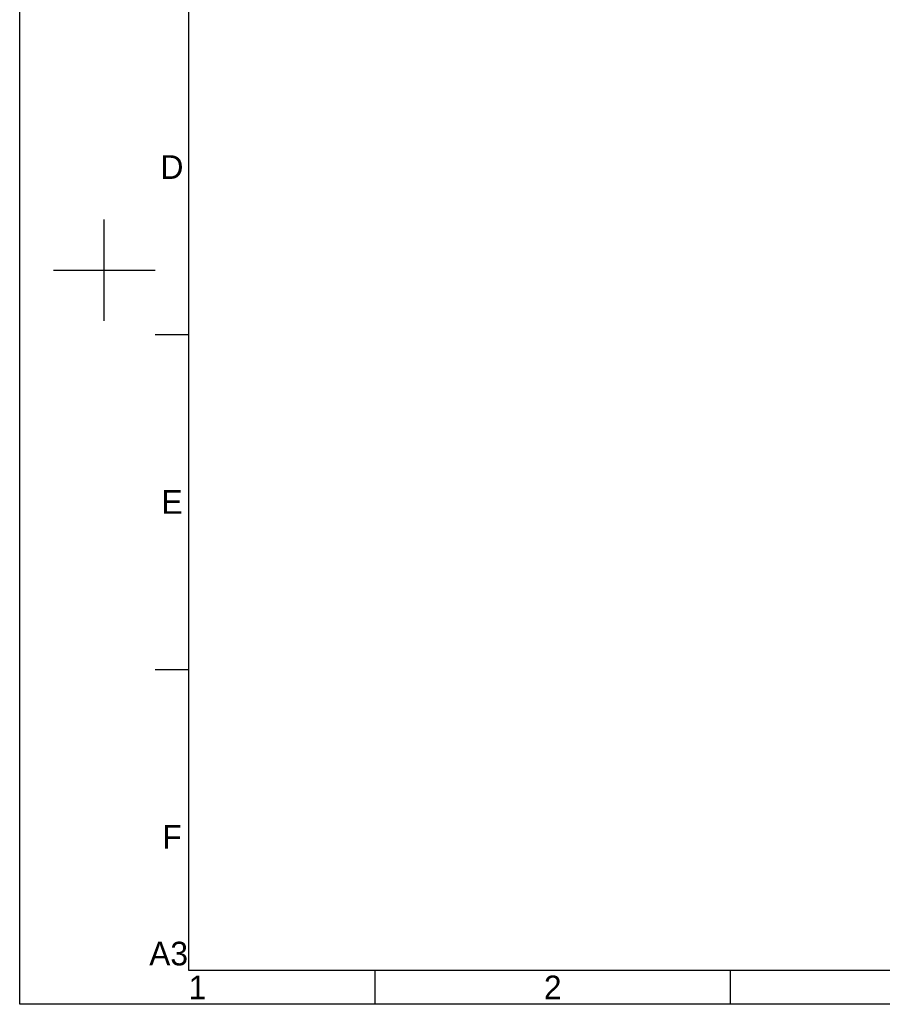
# Model space of a CAD drawing. Header units: millimetres. Extents: x 4086 to 10416, y 123 to 1549.
# Tile 65 of 99: x 8400 to 9011, y 124 to 822. Entities that reach past the tile are written whole.
import ezdxf
from ezdxf.enums import TextEntityAlignment as Align

# ---------------------------------------------------------------- set-up
doc = ezdxf.new("R2010")
doc.units = ezdxf.units.MM
doc.styles.add('思源黑', font='SourceHanSansCN-Normal.ttf')

# ---------------------------------------------------------------- blocks, each defined once
blk = doc.blocks.new('1')
at = {"color": 2}
for p, q in [((6343.66, 608.42), (6343.66, 680.42)), ((6307.66, 644.42), (6379.66, 644.42)), ((6379.66, 598.82), (6403.66, 598.82)), ((6379.66, 361.22), (6403.66, 361.22)), ((6535.66, 123.62), (6535.66, 147.62)), ((6787.66, 123.62), (6787.66, 147.62))]:
    blk.add_line(p, q, dxfattribs=at)
for points in [[(6283.66, 123.62), (6283.66, 1549.22), (8299.66, 1549.22), (8299.66, 123.62)], [(6403.66, 147.62), (6403.66, 1525.22), (8275.66, 1525.22), (8275.66, 147.62)]]:
    blk.add_lwpolyline(points, close=True, dxfattribs=at)
at = {"color": 2, "style": '思源黑'}
for s, p in [('D', (6391.66, 717.62)), ('E', (6391.66, 480.02)), ('F', (6391.66, 242.42)), ('A3', (6389.26, 159.62)), ('1', (6409.66, 135.62)), ('2', (6661.66, 135.62))]:
    blk.add_text(s, height=16.8, dxfattribs=at).set_placement(p, align=Align.MIDDLE_CENTER)
at = {"color": 7, "style": '思源黑'}
for tag, height, p in [('编号', 19.2, (8134.84, 252.67)), ('比例', 8, (7939.66, 171.62))]:
    blk.add_attdef(tag, text='', height=height, dxfattribs=at).set_placement(p, align=Align.MIDDLE)
at = {"linetype": 'Continuous', "lineweight": 0, "ltscale": 0.3, "style": '思源黑'}
for tag, p in [('当前页', (8121.35, 207.93)), ('总页数', (8160.27, 207.93))]:
    blk.add_attdef(tag, text='', height=8, dxfattribs=at).set_placement(p, align=Align.MIDDLE)

msp = doc.modelspace()

# ---------------------------------------------------------------- block references
msp.add_blockref('1', (2116, 0))

doc.saveas('drawing.dxf')
